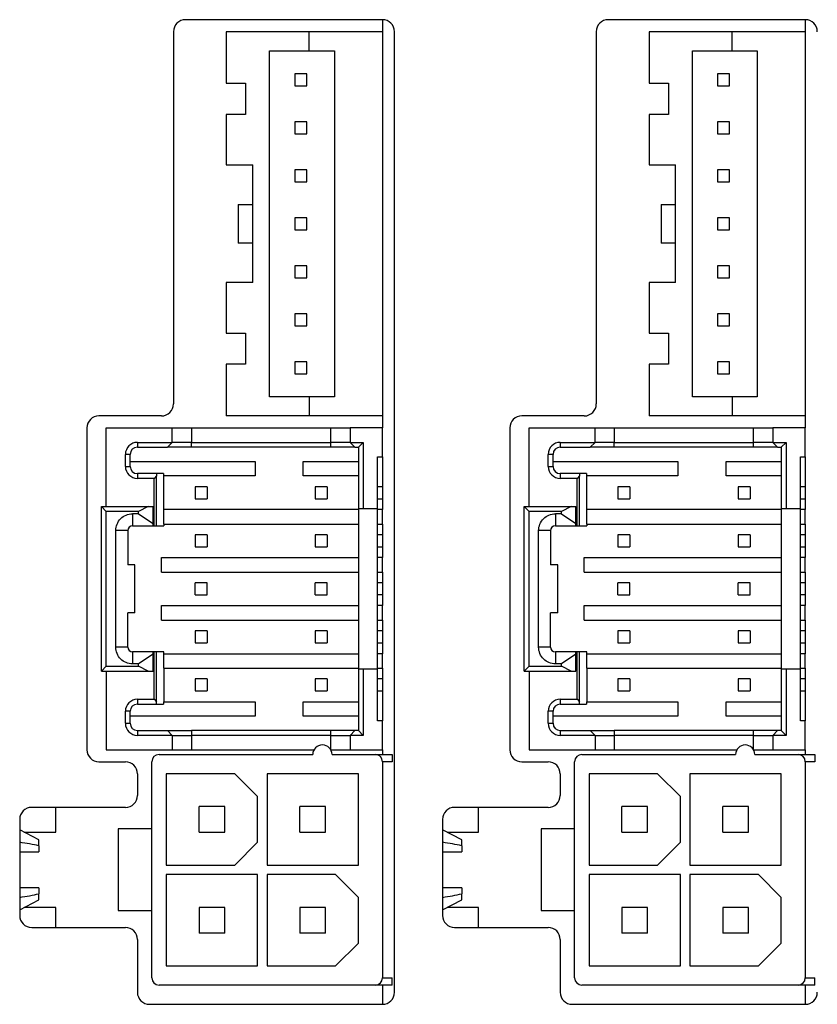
# Model space of a CAD drawing. Header units: millimetres. Extents: x 0 to 594, y 0 to 420.
# Tile 8 of 36: x 206 to 239, y 231 to 272. Entities that reach past the tile are written whole.
import ezdxf

# ---------------------------------------------------------------- set-up
doc = ezdxf.new("R2010")
doc.units = ezdxf.units.MM

msp = doc.modelspace()

# ---------------------------------------------------------------- linework, layer by layer
for p, q in [((220.8656, 271.693), (212.6656, 271.693)), ((220.8656, 271.693), (220.8656, 271.193)), ((238.4656, 271.693), (230.2656, 271.693)), ((238.4656, 271.693), (238.4656, 271.193)), ((212.1656, 271.193), (212.1656, 255.693)), ((214.3656, 271.193), (214.3656, 269.043)), ((217.8156, 271.193), (214.3656, 271.193)), ((217.8156, 270.393), (217.8156, 271.193)), ((220.8656, 271.193), (217.8156, 271.193)), ((220.8656, 271.193), (220.8656, 255.193)), ((221.3656, 231.193), (221.3656, 271.193)), ((229.7656, 271.193), (229.7656, 255.693)), ((231.9656, 271.193), (231.9656, 269.043)), ((235.4156, 271.193), (231.9656, 271.193)), ((235.4156, 270.393), (235.4156, 271.193)), ((238.4656, 271.193), (235.4156, 271.193)), ((238.4656, 271.193), (238.4656, 255.193)), ((216.1656, 255.993), (216.1656, 270.393)), ((216.1656, 270.393), (217.8156, 270.393)), ((217.8156, 270.393), (218.8656, 270.393)), ((218.8656, 270.393), (218.8656, 255.993)), ((233.7656, 255.993), (233.7656, 270.393)), ((233.7656, 270.393), (235.4156, 270.393)), ((235.4156, 270.393), (236.4656, 270.393)), ((236.4656, 270.393), (236.4656, 255.993)), ((217.2156, 269.443), (217.2156, 268.943)), ((217.7156, 269.443), (217.2156, 269.443)), ((217.7156, 268.943), (217.7156, 269.443)), ((234.8156, 269.443), (234.8156, 268.943)), ((235.3156, 269.443), (234.8156, 269.443)), ((235.3156, 268.943), (235.3156, 269.443)), ((214.3656, 269.043), (215.1656, 269.043)), ((215.1656, 269.043), (215.1656, 267.743)), ((231.9656, 269.043), (232.7656, 269.043)), ((232.7656, 269.043), (232.7656, 267.743)), ((217.2156, 268.943), (217.7156, 268.943)), ((234.8156, 268.943), (235.3156, 268.943)), ((214.3656, 267.743), (214.3656, 265.643)), ((215.1656, 267.743), (214.3656, 267.743)), ((231.9656, 267.743), (231.9656, 265.643)), ((232.7656, 267.743), (231.9656, 267.743)), ((217.2156, 267.443), (217.2156, 266.943)), ((217.7156, 267.443), (217.2156, 267.443)), ((217.7156, 266.943), (217.7156, 267.443)), ((235.3156, 267.443), (234.8156, 267.443)), ((234.8156, 267.443), (234.8156, 266.943)), ((235.3156, 266.943), (235.3156, 267.443)), ((217.2156, 266.943), (217.7156, 266.943)), ((234.8156, 266.943), (235.3156, 266.943)), ((214.3656, 265.643), (215.4656, 265.643)), ((215.4656, 260.743), (215.4656, 265.643)), ((217.2156, 265.443), (217.2156, 264.943)), ((217.7156, 265.443), (217.2156, 265.443)), ((217.7156, 264.943), (217.7156, 265.443)), ((231.9656, 265.643), (233.0656, 265.643)), ((233.0656, 260.743), (233.0656, 265.643)), ((234.8156, 265.443), (234.8156, 264.943)), ((235.3156, 265.443), (234.8156, 265.443)), ((235.3156, 264.943), (235.3156, 265.443)), ((217.2156, 264.943), (217.7156, 264.943)), ((234.8156, 264.943), (235.3156, 264.943)), ((214.8656, 263.993), (215.4656, 263.993)), ((214.8656, 263.993), (214.8656, 262.393)), ((232.4656, 263.993), (233.0656, 263.993)), ((232.4656, 263.993), (232.4656, 262.393)), ((217.7156, 263.443), (217.2156, 263.443)), ((217.2156, 263.443), (217.2156, 262.943)), ((217.7156, 262.943), (217.7156, 263.443)), ((235.3156, 263.443), (234.8156, 263.443)), ((234.8156, 263.443), (234.8156, 262.943)), ((235.3156, 262.943), (235.3156, 263.443)), ((217.2156, 262.943), (217.7156, 262.943)), ((234.8156, 262.943), (235.3156, 262.943)), ((215.4656, 262.393), (214.8656, 262.393)), ((233.0656, 262.393), (232.4656, 262.393)), ((217.2156, 261.443), (217.2156, 260.943)), ((217.7156, 261.443), (217.2156, 261.443)), ((217.7156, 260.943), (217.7156, 261.443)), ((234.8156, 261.443), (234.8156, 260.943)), ((235.3156, 261.443), (234.8156, 261.443)), ((235.3156, 260.943), (235.3156, 261.443)), ((217.2156, 260.943), (217.7156, 260.943)), ((234.8156, 260.943), (235.3156, 260.943)), ((214.3656, 260.743), (214.3656, 258.643)), ((215.4656, 260.743), (214.3656, 260.743)), ((231.9656, 260.743), (231.9656, 258.643)), ((233.0656, 260.743), (231.9656, 260.743)), ((217.2156, 259.443), (217.2156, 258.943)), ((217.7156, 259.443), (217.2156, 259.443)), ((217.7156, 258.943), (217.7156, 259.443)), ((234.8156, 259.443), (234.8156, 258.943)), ((235.3156, 259.443), (234.8156, 259.443)), ((235.3156, 258.943), (235.3156, 259.443)), ((217.2156, 258.943), (217.7156, 258.943)), ((234.8156, 258.943), (235.3156, 258.943)), ((214.3656, 258.643), (215.1656, 258.643)), ((215.1656, 258.643), (215.1656, 257.343)), ((231.9656, 258.643), (232.7656, 258.643)), ((232.7656, 258.643), (232.7656, 257.343)), ((214.3656, 257.343), (214.3656, 255.193)), ((215.1656, 257.343), (214.3656, 257.343)), ((217.2156, 257.443), (217.2156, 256.943)), ((217.7156, 257.443), (217.2156, 257.443)), ((217.7156, 256.943), (217.7156, 257.443)), ((231.9656, 257.343), (231.9656, 255.193)), ((232.7656, 257.343), (231.9656, 257.343)), ((234.8156, 257.443), (234.8156, 256.943)), ((235.3156, 257.443), (234.8156, 257.443)), ((235.3156, 256.943), (235.3156, 257.443)), ((217.2156, 256.943), (217.7156, 256.943)), ((234.8156, 256.943), (235.3156, 256.943)), ((217.8156, 255.993), (216.1656, 255.993)), ((217.8156, 255.993), (217.8156, 255.193)), ((218.8656, 255.993), (217.8156, 255.993)), ((235.4156, 255.993), (233.7656, 255.993)), ((235.4156, 255.993), (235.4156, 255.193)), ((236.4656, 255.993), (235.4156, 255.993)), ((211.6656, 255.193), (209.0656, 255.193)), ((217.8156, 255.193), (214.3656, 255.193)), ((220.8656, 255.193), (217.8156, 255.193)), ((220.8656, 255.193), (220.8656, 254.693)), ((229.2656, 255.193), (226.6656, 255.193)), ((235.4156, 255.193), (231.9656, 255.193)), ((238.4656, 255.193), (235.4156, 255.193)), ((238.4656, 255.193), (238.4656, 254.693)), ((208.5656, 254.693), (208.5656, 241.293)), ((209.3656, 251.418), (209.3656, 254.693)), ((209.3656, 254.693), (212.1156, 254.693)), ((212.1156, 254.093), (212.1156, 254.693)), ((212.1156, 254.693), (212.9156, 254.693)), ((212.9156, 254.693), (212.9156, 254.093)), ((212.9156, 254.693), (218.7156, 254.693)), ((218.7156, 254.093), (218.7156, 254.693)), ((218.7156, 254.693), (219.5156, 254.693)), ((219.5156, 254.693), (219.5156, 254.093)), ((220.8656, 254.693), (219.5156, 254.693)), ((220.8656, 253.493), (220.8656, 254.693)), ((226.1656, 254.693), (226.1656, 241.293)), ((226.9656, 251.418), (226.9656, 254.693)), ((226.9656, 254.693), (229.7156, 254.693)), ((229.7156, 254.093), (229.7156, 254.693)), ((229.7156, 254.693), (230.5156, 254.693)), ((230.5156, 254.693), (230.5156, 254.093)), ((230.5156, 254.693), (236.3156, 254.693)), ((236.3156, 254.093), (236.3156, 254.693)), ((236.3156, 254.693), (237.1156, 254.693)), ((237.1156, 254.693), (237.1156, 254.093)), ((238.4656, 254.693), (237.1156, 254.693)), ((238.4656, 253.493), (238.4656, 254.693)), ((210.6656, 254.093), (212.1156, 254.093)), ((210.6656, 254.093), (210.6656, 253.893)), ((210.6656, 253.893), (211.9156, 253.893)), ((211.9156, 253.893), (212.1156, 254.093)), ((212.9156, 254.093), (212.1156, 254.093)), ((212.9156, 253.893), (212.9156, 254.093)), ((212.9156, 254.093), (218.7156, 254.093)), ((218.7156, 253.893), (212.9156, 253.893)), ((218.7156, 253.893), (218.7156, 254.093)), ((219.5156, 254.093), (218.7156, 254.093)), ((219.5156, 254.093), (220.0656, 254.093)), ((219.5156, 254.093), (219.7156, 253.893)), ((219.7156, 253.893), (219.8656, 253.893)), ((220.0656, 254.093), (219.8656, 253.893)), ((219.8656, 253.893), (219.8656, 251.343)), ((220.0656, 254.093), (220.0656, 251.343)), ((228.2656, 254.093), (229.7156, 254.093)), ((228.2656, 254.093), (228.2656, 253.893)), ((228.2656, 253.893), (229.5156, 253.893)), ((229.5156, 253.893), (229.7156, 254.093)), ((230.5156, 254.093), (229.7156, 254.093)), ((230.5156, 253.893), (230.5156, 254.093)), ((230.5156, 254.093), (236.3156, 254.093)), ((236.3156, 253.893), (230.5156, 253.893)), ((236.3156, 253.893), (236.3156, 254.093)), ((237.1156, 254.093), (236.3156, 254.093)), ((237.1156, 254.093), (237.6656, 254.093)), ((237.1156, 254.093), (237.3156, 253.893)), ((237.3156, 253.893), (237.4656, 253.893)), ((237.6656, 254.093), (237.4656, 253.893)), ((237.4656, 253.893), (237.4656, 251.343)), ((237.6656, 254.093), (237.6656, 251.343)), ((210.1656, 253.093), (210.1656, 253.593)), ((210.3656, 253.593), (210.1656, 253.593)), ((210.3656, 253.093), (210.3656, 253.593)), ((220.6656, 253.493), (220.8656, 253.493)), ((220.6656, 251.343), (220.6656, 253.493)), ((220.8656, 253.493), (220.8656, 251.293)), ((227.7656, 253.093), (227.7656, 253.593)), ((227.9656, 253.593), (227.7656, 253.593)), ((227.9656, 253.093), (227.9656, 253.593)), ((238.2656, 253.493), (238.4656, 253.493)), ((238.2656, 251.343), (238.2656, 253.493)), ((238.4656, 253.493), (238.4656, 251.293)), ((210.1656, 253.093), (210.3656, 253.093)), ((210.3656, 253.293), (215.5656, 253.293)), ((215.5656, 253.293), (215.5656, 252.693)), ((217.5656, 252.693), (217.5656, 253.293)), ((217.5656, 253.293), (219.8656, 253.293)), ((227.7656, 253.093), (227.9656, 253.093)), ((227.9656, 253.293), (233.1656, 253.293)), ((233.1656, 253.293), (233.1656, 252.693)), ((235.1656, 253.293), (237.4656, 253.293)), ((235.1656, 252.693), (235.1656, 253.293)), ((210.6656, 252.793), (210.6656, 252.593)), ((211.4656, 252.793), (210.6656, 252.793)), ((211.3656, 252.593), (210.6656, 252.593)), ((211.4656, 252.693), (211.3656, 252.593)), ((211.3656, 250.618), (211.3656, 252.593)), ((211.4656, 252.793), (211.4656, 252.693)), ((211.7576, 252.793), (211.4656, 252.793)), ((211.4656, 250.618), (211.4656, 252.693)), ((211.7576, 252.793), (211.7576, 252.693)), ((215.5656, 252.693), (211.7576, 252.693)), ((211.7656, 251.293), (211.7656, 252.693)), ((219.8656, 252.693), (217.5656, 252.693)), ((228.2656, 252.793), (228.2656, 252.593)), ((229.0656, 252.793), (228.2656, 252.793)), ((228.9656, 252.593), (228.2656, 252.593)), ((229.0656, 252.693), (228.9656, 252.593)), ((228.9656, 250.618), (228.9656, 252.593)), ((229.0656, 252.793), (229.0656, 252.693)), ((229.3576, 252.793), (229.0656, 252.793)), ((229.0656, 250.618), (229.0656, 252.693)), ((229.3576, 252.793), (229.3576, 252.693)), ((233.1656, 252.693), (229.3576, 252.693)), ((229.3656, 251.293), (229.3656, 252.693)), ((237.4656, 252.693), (235.1656, 252.693)), ((213.0656, 252.243), (213.0656, 251.743)), ((213.5656, 252.243), (213.0656, 252.243)), ((213.5656, 252.243), (213.5656, 251.743)), ((218.5656, 252.243), (218.0656, 252.243)), ((218.0656, 252.243), (218.0656, 251.743)), ((218.5656, 252.243), (218.5656, 251.743)), ((220.8656, 252.243), (220.6656, 252.243)), ((231.1656, 252.243), (230.6656, 252.243)), ((230.6656, 252.243), (230.6656, 251.743)), ((231.1656, 252.243), (231.1656, 251.743)), ((236.1656, 252.243), (235.6656, 252.243)), ((235.6656, 252.243), (235.6656, 251.743)), ((236.1656, 252.243), (236.1656, 251.743)), ((238.4656, 252.243), (238.2656, 252.243)), ((213.0656, 251.743), (213.5656, 251.743)), ((218.0656, 251.743), (218.5656, 251.743)), ((220.6656, 251.743), (220.8656, 251.743)), ((230.6656, 251.743), (231.1656, 251.743)), ((235.6656, 251.743), (236.1656, 251.743)), ((238.2656, 251.743), (238.4656, 251.743)), ((209.1656, 251.418), (211.1156, 251.418)), ((209.3656, 251.218), (209.1656, 251.418)), ((209.1656, 244.568), (209.1656, 251.418)), ((211.1156, 251.418), (210.7156, 251.218)), ((211.1156, 251.418), (211.3156, 251.418)), ((211.3156, 250.718), (211.3156, 251.418)), ((219.8656, 251.343), (220.0656, 251.343)), ((219.8656, 251.343), (219.8656, 244.643)), ((220.0656, 251.343), (220.6656, 251.343)), ((220.6656, 244.643), (220.6656, 251.343)), ((226.7656, 251.418), (228.7156, 251.418)), ((226.9656, 251.218), (226.7656, 251.418)), ((226.7656, 244.568), (226.7656, 251.418)), ((228.7156, 251.418), (228.3156, 251.218)), ((228.7156, 251.418), (228.9156, 251.418)), ((228.9156, 250.718), (228.9156, 251.418)), ((237.4656, 251.343), (237.6656, 251.343)), ((237.4656, 251.343), (237.4656, 244.643)), ((237.6656, 251.343), (238.2656, 251.343)), ((238.2656, 244.643), (238.2656, 251.343)), ((209.3656, 244.768), (209.3656, 251.218)), ((210.7156, 251.218), (209.3656, 251.218)), ((210.4626, 251.118), (210.4626, 250.618)), ((210.7156, 251.118), (210.4626, 251.118)), ((210.7156, 251.118), (210.7156, 251.218)), ((210.7156, 251.118), (211.3156, 250.718)), ((211.7576, 251.293), (211.7576, 250.693)), ((219.8656, 251.293), (211.7576, 251.293)), ((220.8656, 251.293), (220.6656, 251.293)), ((220.8656, 250.693), (220.8656, 251.293)), ((226.9656, 244.768), (226.9656, 251.218)), ((228.3156, 251.218), (226.9656, 251.218)), ((228.0626, 251.118), (228.0626, 250.618)), ((228.3156, 251.118), (228.0626, 251.118)), ((228.3156, 251.118), (228.3156, 251.218)), ((228.3156, 251.118), (228.9156, 250.718)), ((229.3576, 251.293), (229.3576, 250.693)), ((237.4656, 251.293), (229.3576, 251.293)), ((238.4656, 251.293), (238.2656, 251.293)), ((238.4656, 250.693), (238.4656, 251.293)), ((210.4626, 250.618), (211.3156, 250.618)), ((211.3156, 250.618), (211.3156, 250.718)), ((211.3156, 250.618), (211.3656, 250.618)), ((211.3656, 250.618), (211.4656, 250.618)), ((211.4656, 250.618), (211.7656, 250.618)), ((211.7576, 250.693), (219.8656, 250.693)), ((211.7656, 250.693), (211.7656, 250.618)), ((220.6656, 250.693), (220.8656, 250.693)), ((220.8656, 250.693), (220.8656, 249.293)), ((228.0626, 250.618), (228.9156, 250.618)), ((228.9156, 250.618), (228.9156, 250.718)), ((228.9156, 250.618), (228.9656, 250.618)), ((228.9656, 250.618), (229.0656, 250.618)), ((229.0656, 250.618), (229.3656, 250.618)), ((229.3576, 250.693), (237.4656, 250.693)), ((229.3656, 250.693), (229.3656, 250.618)), ((238.2656, 250.693), (238.4656, 250.693)), ((238.4656, 250.693), (238.4656, 249.293)), ((209.7626, 245.568), (209.7626, 250.418)), ((210.2626, 250.418), (209.7626, 250.418)), ((210.2626, 250.418), (210.2626, 248.993)), ((213.0656, 250.243), (213.0656, 249.743)), ((213.5656, 250.243), (213.0656, 250.243)), ((213.5656, 250.243), (213.5656, 249.743)), ((218.0656, 250.243), (218.0656, 249.743)), ((218.5656, 250.243), (218.0656, 250.243)), ((218.5656, 250.243), (218.5656, 249.743)), ((220.8656, 250.243), (220.6656, 250.243)), ((227.3626, 245.568), (227.3626, 250.418)), ((227.8626, 250.418), (227.3626, 250.418)), ((227.8626, 250.418), (227.8626, 248.993)), ((230.6656, 250.243), (230.6656, 249.743)), ((231.1656, 250.243), (230.6656, 250.243)), ((231.1656, 250.243), (231.1656, 249.743)), ((235.6656, 250.243), (235.6656, 249.743)), ((236.1656, 250.243), (235.6656, 250.243)), ((236.1656, 250.243), (236.1656, 249.743)), ((238.4656, 250.243), (238.2656, 250.243)), ((213.0656, 249.743), (213.5656, 249.743)), ((218.0656, 249.743), (218.5656, 249.743)), ((220.6656, 249.743), (220.8656, 249.743)), ((230.6656, 249.743), (231.1656, 249.743)), ((235.6656, 249.743), (236.1656, 249.743)), ((238.2656, 249.743), (238.4656, 249.743)), ((211.6656, 248.693), (211.6656, 249.293)), ((211.6656, 249.293), (219.8656, 249.293)), ((220.8656, 249.293), (220.6656, 249.293)), ((220.8656, 248.693), (220.8656, 249.293)), ((229.2656, 248.693), (229.2656, 249.293)), ((229.2656, 249.293), (237.4656, 249.293)), ((238.4656, 249.293), (238.2656, 249.293)), ((238.4656, 248.693), (238.4656, 249.293)), ((210.5626, 248.993), (210.2626, 248.993)), ((210.5626, 246.993), (210.5626, 248.993)), ((228.1626, 248.993), (227.8626, 248.993)), ((228.1626, 246.993), (228.1626, 248.993)), ((211.6656, 248.693), (219.8656, 248.693)), ((220.6656, 248.693), (220.8656, 248.693)), ((220.8656, 248.693), (220.8656, 247.293)), ((229.2656, 248.693), (237.4656, 248.693)), ((238.2656, 248.693), (238.4656, 248.693)), ((238.4656, 248.693), (238.4656, 247.293)), ((213.0656, 247.743), (213.0656, 248.243)), ((213.5656, 248.243), (213.0656, 248.243)), ((213.5656, 247.743), (213.5656, 248.243)), ((218.0656, 247.743), (218.0656, 248.243)), ((218.5656, 248.243), (218.0656, 248.243)), ((218.5656, 247.743), (218.5656, 248.243)), ((220.8656, 248.243), (220.6656, 248.243)), ((230.6656, 247.743), (230.6656, 248.243)), ((231.1656, 248.243), (230.6656, 248.243)), ((231.1656, 247.743), (231.1656, 248.243)), ((236.1656, 248.243), (235.6656, 248.243)), ((235.6656, 247.743), (235.6656, 248.243)), ((236.1656, 247.743), (236.1656, 248.243)), ((238.4656, 248.243), (238.2656, 248.243)), ((213.0656, 247.743), (213.5656, 247.743)), ((218.0656, 247.743), (218.5656, 247.743)), ((220.8656, 247.743), (220.6656, 247.743)), ((230.6656, 247.743), (231.1656, 247.743)), ((235.6656, 247.743), (236.1656, 247.743)), ((238.4656, 247.743), (238.2656, 247.743)), ((211.6656, 246.693), (211.6656, 247.293)), ((211.6656, 247.293), (219.8656, 247.293)), ((220.8656, 247.293), (220.6656, 247.293)), ((220.8656, 246.693), (220.8656, 247.293)), ((229.2656, 247.293), (237.4656, 247.293)), ((229.2656, 246.693), (229.2656, 247.293)), ((238.4656, 247.293), (238.2656, 247.293)), ((238.4656, 246.693), (238.4656, 247.293)), ((210.5626, 246.993), (210.2626, 246.993)), ((210.2626, 245.568), (210.2626, 246.993)), ((228.1626, 246.993), (227.8626, 246.993)), ((227.8626, 245.568), (227.8626, 246.993)), ((211.6656, 246.693), (219.8656, 246.693)), ((220.6656, 246.693), (220.8656, 246.693)), ((220.8656, 246.693), (220.8656, 245.293)), ((229.2656, 246.693), (237.4656, 246.693)), ((238.2656, 246.693), (238.4656, 246.693)), ((238.4656, 246.693), (238.4656, 245.293)), ((213.5656, 246.243), (213.0656, 246.243)), ((213.0656, 246.243), (213.0656, 245.743)), ((213.5656, 246.243), (213.5656, 245.743)), ((218.0656, 246.243), (218.0656, 245.743)), ((218.5656, 246.243), (218.0656, 246.243)), ((218.5656, 246.243), (218.5656, 245.743)), ((220.8656, 246.243), (220.6656, 246.243)), ((231.1656, 246.243), (230.6656, 246.243)), ((230.6656, 246.243), (230.6656, 245.743)), ((231.1656, 246.243), (231.1656, 245.743)), ((235.6656, 246.243), (235.6656, 245.743)), ((236.1656, 246.243), (235.6656, 246.243)), ((236.1656, 246.243), (236.1656, 245.743)), ((238.4656, 246.243), (238.2656, 246.243)), ((213.0656, 245.743), (213.5656, 245.743)), ((218.0656, 245.743), (218.5656, 245.743)), ((220.6656, 245.743), (220.8656, 245.743)), ((230.6656, 245.743), (231.1656, 245.743)), ((235.6656, 245.743), (236.1656, 245.743)), ((238.2656, 245.743), (238.4656, 245.743)), ((210.2626, 245.568), (209.7626, 245.568)), ((210.4626, 245.368), (210.4626, 244.868)), ((211.3156, 245.368), (210.4626, 245.368)), ((211.3156, 245.268), (210.7156, 244.868)), ((211.3156, 245.268), (211.3156, 245.368)), ((211.3656, 245.368), (211.3156, 245.368)), ((211.3156, 244.568), (211.3156, 245.268)), ((211.3656, 243.393), (211.3656, 245.368)), ((211.4656, 245.368), (211.3656, 245.368)), ((211.4656, 243.293), (211.4656, 245.368)), ((211.7656, 245.368), (211.4656, 245.368)), ((211.7576, 245.293), (211.7576, 244.693)), ((211.7576, 245.293), (219.8656, 245.293)), ((211.7656, 245.293), (211.7656, 245.368)), ((220.8656, 245.293), (220.6656, 245.293)), ((220.8656, 244.693), (220.8656, 245.293)), ((227.8626, 245.568), (227.3626, 245.568)), ((228.0626, 245.368), (228.0626, 244.868)), ((228.9156, 245.368), (228.0626, 245.368)), ((228.9156, 245.268), (228.3156, 244.868)), ((228.9156, 245.268), (228.9156, 245.368)), ((228.9656, 245.368), (228.9156, 245.368)), ((228.9156, 244.568), (228.9156, 245.268)), ((228.9656, 243.393), (228.9656, 245.368)), ((229.0656, 245.368), (228.9656, 245.368)), ((229.0656, 243.293), (229.0656, 245.368)), ((229.3656, 245.368), (229.0656, 245.368)), ((229.3576, 245.293), (229.3576, 244.693)), ((229.3576, 245.293), (237.4656, 245.293)), ((229.3656, 245.293), (229.3656, 245.368)), ((238.4656, 245.293), (238.2656, 245.293)), ((238.4656, 244.693), (238.4656, 245.293)), ((210.7156, 244.868), (210.4626, 244.868)), ((210.7156, 244.768), (210.7156, 244.868)), ((228.3156, 244.868), (228.0626, 244.868)), ((228.3156, 244.768), (228.3156, 244.868)), ((209.1656, 244.568), (209.3656, 244.768)), ((209.1656, 244.568), (211.1156, 244.568)), ((209.3656, 244.768), (210.7156, 244.768)), ((209.3656, 244.568), (209.3656, 241.293)), ((211.1156, 244.568), (210.7156, 244.768)), ((211.1156, 244.568), (211.3156, 244.568)), ((211.7576, 244.693), (219.8656, 244.693)), ((211.7656, 244.693), (211.7656, 243.293)), ((219.8656, 244.643), (219.8656, 242.093)), ((220.0656, 244.643), (219.8656, 244.643)), ((220.0656, 244.643), (220.0656, 241.893)), ((220.6656, 244.643), (220.0656, 244.643)), ((220.6656, 244.693), (220.8656, 244.693)), ((220.6656, 242.493), (220.6656, 244.643)), ((220.8656, 244.693), (220.8656, 242.493)), ((226.7656, 244.568), (226.9656, 244.768)), ((226.7656, 244.568), (228.7156, 244.568)), ((226.9656, 244.768), (228.3156, 244.768)), ((226.9656, 244.568), (226.9656, 241.293)), ((228.7156, 244.568), (228.3156, 244.768)), ((228.7156, 244.568), (228.9156, 244.568)), ((229.3576, 244.693), (237.4656, 244.693)), ((229.3656, 244.693), (229.3656, 243.293)), ((237.4656, 244.643), (237.4656, 242.093)), ((237.6656, 244.643), (237.4656, 244.643)), ((237.6656, 244.643), (237.6656, 241.893)), ((238.2656, 244.643), (237.6656, 244.643)), ((238.2656, 244.693), (238.4656, 244.693)), ((238.2656, 242.493), (238.2656, 244.643)), ((238.4656, 244.693), (238.4656, 242.493)), ((213.5656, 244.243), (213.0656, 244.243)), ((213.0656, 244.243), (213.0656, 243.743)), ((213.5656, 244.243), (213.5656, 243.743)), ((218.5656, 244.243), (218.0656, 244.243)), ((218.0656, 244.243), (218.0656, 243.743)), ((218.5656, 244.243), (218.5656, 243.743)), ((220.8656, 244.243), (220.6656, 244.243)), ((230.6656, 244.243), (230.6656, 243.743)), ((231.1656, 244.243), (230.6656, 244.243)), ((231.1656, 244.243), (231.1656, 243.743)), ((236.1656, 244.243), (235.6656, 244.243)), ((235.6656, 244.243), (235.6656, 243.743)), ((236.1656, 244.243), (236.1656, 243.743)), ((238.4656, 244.243), (238.2656, 244.243)), ((213.0656, 243.743), (213.5656, 243.743)), ((218.0656, 243.743), (218.5656, 243.743)), ((220.6656, 243.743), (220.8656, 243.743)), ((230.6656, 243.743), (231.1656, 243.743)), ((235.6656, 243.743), (236.1656, 243.743)), ((238.2656, 243.743), (238.4656, 243.743)), ((210.6656, 243.393), (210.6656, 243.193)), ((210.6656, 243.393), (211.3656, 243.393)), ((210.6656, 243.193), (211.4656, 243.193)), ((211.3656, 243.393), (211.4656, 243.293)), ((211.4656, 243.193), (211.4656, 243.293)), ((211.4656, 243.193), (211.7576, 243.193)), ((211.7576, 243.293), (211.7576, 243.193)), ((211.7576, 243.293), (215.5656, 243.293)), ((215.5656, 243.293), (215.5656, 242.693)), ((217.5656, 242.693), (217.5656, 243.293)), ((217.5656, 243.293), (219.8656, 243.293)), ((228.2656, 243.393), (228.2656, 243.193)), ((228.2656, 243.393), (228.9656, 243.393)), ((228.2656, 243.193), (229.0656, 243.193)), ((228.9656, 243.393), (229.0656, 243.293)), ((229.0656, 243.193), (229.0656, 243.293)), ((229.0656, 243.193), (229.3576, 243.193)), ((229.3576, 243.293), (229.3576, 243.193)), ((229.3576, 243.293), (233.1656, 243.293)), ((233.1656, 243.293), (233.1656, 242.693)), ((235.1656, 243.293), (237.4656, 243.293)), ((235.1656, 242.693), (235.1656, 243.293)), ((210.1656, 242.393), (210.1656, 242.893)), ((210.3656, 242.893), (210.1656, 242.893)), ((210.3656, 242.393), (210.3656, 242.893)), ((227.7656, 242.393), (227.7656, 242.893)), ((227.9656, 242.893), (227.7656, 242.893)), ((227.9656, 242.393), (227.9656, 242.893)), ((210.1656, 242.393), (210.3656, 242.393)), ((215.5656, 242.693), (210.3656, 242.693)), ((219.8656, 242.693), (217.5656, 242.693)), ((220.8656, 242.493), (220.6656, 242.493)), ((220.8656, 241.293), (220.8656, 242.493)), ((227.7656, 242.393), (227.9656, 242.393)), ((233.1656, 242.693), (227.9656, 242.693)), ((237.4656, 242.693), (235.1656, 242.693)), ((238.4656, 242.493), (238.2656, 242.493)), ((238.4656, 241.293), (238.4656, 242.493)), ((210.6656, 242.093), (210.6656, 241.893)), ((210.6656, 242.093), (211.9156, 242.093)), ((211.9156, 242.093), (212.1156, 241.893)), ((211.9156, 242.093), (212.9156, 242.093)), ((212.9156, 242.093), (212.9156, 241.893)), ((218.7156, 242.093), (212.9156, 242.093)), ((218.7156, 241.893), (218.7156, 242.093)), ((219.7156, 242.093), (218.7156, 242.093)), ((219.5156, 241.893), (219.7156, 242.093)), ((219.8656, 242.093), (219.7156, 242.093)), ((219.8656, 242.093), (220.0656, 241.893)), ((228.2656, 242.093), (228.2656, 241.893)), ((228.2656, 242.093), (229.5156, 242.093)), ((229.5156, 242.093), (229.7156, 241.893)), ((229.5156, 242.093), (230.5156, 242.093)), ((230.5156, 242.093), (230.5156, 241.893)), ((236.3156, 242.093), (230.5156, 242.093)), ((236.3156, 241.893), (236.3156, 242.093)), ((237.3156, 242.093), (236.3156, 242.093)), ((237.1156, 241.893), (237.3156, 242.093)), ((237.4656, 242.093), (237.3156, 242.093)), ((237.4656, 242.093), (237.6656, 241.893)), ((212.1156, 241.893), (210.6656, 241.893)), ((212.1156, 241.893), (212.1156, 241.293)), ((212.1156, 241.893), (212.9156, 241.893)), ((212.9156, 241.893), (212.9156, 241.293)), ((218.7156, 241.893), (212.9156, 241.893)), ((218.7156, 241.293), (218.7156, 241.893)), ((218.7156, 241.893), (219.5156, 241.893)), ((219.5156, 241.893), (219.5156, 241.293)), ((220.0656, 241.893), (219.5156, 241.893)), ((229.7156, 241.893), (228.2656, 241.893)), ((229.7156, 241.893), (229.7156, 241.293)), ((229.7156, 241.893), (230.5156, 241.893)), ((230.5156, 241.893), (230.5156, 241.293)), ((236.3156, 241.893), (230.5156, 241.893)), ((236.3156, 241.893), (237.1156, 241.893)), ((236.3156, 241.293), (236.3156, 241.893)), ((237.6656, 241.893), (237.1156, 241.893)), ((237.1156, 241.893), (237.1156, 241.293)), ((209.3656, 241.293), (212.1156, 241.293)), ((211.5656, 241.093), (217.9656, 241.093)), ((212.1156, 241.293), (212.9156, 241.293)), ((212.9156, 241.293), (218.0192, 241.293)), ((218.7121, 241.293), (218.7156, 241.293)), ((218.7156, 241.293), (219.5156, 241.293)), ((218.7656, 241.093), (220.5656, 241.093)), ((219.5156, 241.293), (220.8656, 241.293)), ((220.5656, 241.093), (221.2656, 241.093)), ((220.8656, 241.293), (220.8656, 241.093)), ((221.2656, 241.093), (221.2656, 240.793)), ((226.9656, 241.293), (229.7156, 241.293)), ((229.1656, 241.093), (235.5656, 241.093)), ((229.7156, 241.293), (230.5156, 241.293)), ((230.5156, 241.293), (235.6192, 241.293)), ((236.3121, 241.293), (236.3156, 241.293)), ((236.3156, 241.293), (237.1156, 241.293)), ((236.3656, 241.093), (238.1656, 241.093)), ((237.1156, 241.293), (238.4656, 241.293)), ((238.1656, 241.093), (238.8656, 241.093)), ((238.4656, 241.293), (238.4656, 241.093)), ((238.8656, 241.093), (238.8656, 240.793)), ((209.0656, 240.793), (210.1656, 240.793)), ((211.2656, 237.993), (211.2656, 240.793)), ((220.8656, 240.793), (220.8656, 231.793)), ((221.2656, 240.793), (220.8656, 240.793)), ((226.6656, 240.793), (227.7656, 240.793)), ((228.8656, 237.993), (228.8656, 240.793)), ((238.4656, 240.793), (238.4656, 231.793)), ((238.8656, 240.793), (238.4656, 240.793)), ((210.6656, 240.293), (210.6656, 239.393)), ((211.8656, 240.293), (211.8656, 236.493)), ((214.7156, 240.293), (211.8656, 240.293)), ((214.7156, 240.293), (215.6656, 239.343)), ((216.0656, 240.293), (216.0656, 236.493)), ((219.8656, 240.293), (216.0656, 240.293)), ((219.8656, 236.493), (219.8656, 240.293)), ((228.2656, 240.293), (228.2656, 239.393)), ((229.4656, 240.293), (229.4656, 236.493)), ((232.3156, 240.293), (229.4656, 240.293)), ((232.3156, 240.293), (233.2656, 239.343)), ((233.6656, 240.293), (233.6656, 236.493)), ((237.4656, 240.293), (233.6656, 240.293)), ((237.4656, 236.493), (237.4656, 240.293)), ((215.6656, 237.443), (215.6656, 239.343)), ((233.2656, 237.443), (233.2656, 239.343)), ((210.1656, 238.893), (206.2656, 238.893)), ((207.2656, 237.858), (207.2656, 238.893)), ((213.2306, 237.858), (213.2306, 238.928)), ((214.3006, 238.928), (213.2306, 238.928)), ((214.3006, 237.858), (214.3006, 238.928)), ((217.4306, 237.858), (217.4306, 238.928)), ((218.5006, 238.928), (217.4306, 238.928)), ((218.5006, 237.858), (218.5006, 238.928)), ((227.7656, 238.893), (223.8656, 238.893)), ((224.8656, 237.858), (224.8656, 238.893)), ((231.9006, 238.928), (230.8306, 238.928)), ((230.8306, 237.858), (230.8306, 238.928)), ((231.9006, 237.858), (231.9006, 238.928)), ((235.0306, 237.858), (235.0306, 238.928)), ((236.1006, 238.928), (235.0306, 238.928)), ((236.1006, 237.858), (236.1006, 238.928)), ((205.7656, 238.393), (205.7656, 234.393)), ((223.3656, 238.393), (223.3656, 234.393)), ((206.5656, 237.543), (205.7656, 237.9554)), ((205.9545, 237.858), (207.2656, 237.858)), ((209.8656, 237.993), (209.8656, 234.593)), ((211.2656, 237.993), (209.8656, 237.993)), ((211.2656, 234.593), (211.2656, 237.993)), ((213.2306, 237.858), (214.3006, 237.858)), ((217.4306, 237.858), (218.5006, 237.858)), ((224.1656, 237.543), (223.3656, 237.9554)), ((223.5545, 237.858), (224.8656, 237.858)), ((227.4656, 237.993), (227.4656, 234.593)), ((228.8656, 237.993), (227.4656, 237.993)), ((228.8656, 234.593), (228.8656, 237.993)), ((230.8306, 237.858), (231.9006, 237.858)), ((235.0306, 237.858), (236.1006, 237.858)), ((206.5656, 237.293), (206.5656, 237.543)), ((215.6656, 237.443), (214.7156, 236.493)), ((224.1656, 237.293), (224.1656, 237.543)), ((233.2656, 237.443), (232.3156, 236.493)), ((205.7656, 237.043), (206.5656, 237.043)), ((206.5656, 237.293), (206.5656, 237.043)), ((223.3656, 237.043), (224.1656, 237.043)), ((224.1656, 237.293), (224.1656, 237.043)), ((211.8656, 236.493), (214.7156, 236.493)), ((216.0656, 236.493), (219.8656, 236.493)), ((229.4656, 236.493), (232.3156, 236.493)), ((233.6656, 236.493), (237.4656, 236.493)), ((211.8656, 236.093), (211.8656, 232.293)), ((215.6656, 236.093), (211.8656, 236.093)), ((215.6656, 232.293), (215.6656, 236.093)), ((216.0656, 236.093), (216.0656, 232.293)), ((218.9156, 236.093), (216.0656, 236.093)), ((218.9156, 236.093), (219.8656, 235.143)), ((229.4656, 236.093), (229.4656, 232.293)), ((233.2656, 236.093), (229.4656, 236.093)), ((233.2656, 232.293), (233.2656, 236.093)), ((233.6656, 236.093), (233.6656, 232.293)), ((236.5156, 236.093), (233.6656, 236.093)), ((236.5156, 236.093), (237.4656, 235.143)), ((206.5656, 235.543), (205.7656, 235.543)), ((206.5656, 235.543), (206.5656, 235.293)), ((224.1656, 235.543), (223.3656, 235.543)), ((224.1656, 235.543), (224.1656, 235.293)), ((205.7656, 234.6307), (206.5656, 235.043)), ((206.5656, 235.043), (206.5656, 235.293)), ((219.8656, 233.243), (219.8656, 235.143)), ((223.3656, 234.6307), (224.1656, 235.043)), ((224.1656, 235.043), (224.1656, 235.293)), ((237.4656, 233.243), (237.4656, 235.143)), ((207.2656, 234.728), (205.9545, 234.728)), ((207.2656, 233.893), (207.2656, 234.728)), ((209.8656, 234.593), (211.2656, 234.593)), ((211.2656, 231.793), (211.2656, 234.593)), ((213.2306, 234.728), (213.2306, 233.658)), ((214.3006, 234.728), (213.2306, 234.728)), ((214.3006, 233.658), (214.3006, 234.728)), ((217.4306, 234.728), (217.4306, 233.658)), ((218.5006, 234.728), (217.4306, 234.728)), ((218.5006, 233.658), (218.5006, 234.728)), ((224.8656, 234.728), (223.5545, 234.728)), ((224.8656, 233.893), (224.8656, 234.728)), ((227.4656, 234.593), (228.8656, 234.593)), ((228.8656, 231.793), (228.8656, 234.593)), ((231.9006, 234.728), (230.8306, 234.728)), ((230.8306, 234.728), (230.8306, 233.658)), ((231.9006, 233.658), (231.9006, 234.728)), ((236.1006, 234.728), (235.0306, 234.728)), ((235.0306, 234.728), (235.0306, 233.658)), ((236.1006, 233.658), (236.1006, 234.728)), ((206.2656, 233.893), (210.1656, 233.893)), ((223.8656, 233.893), (227.7656, 233.893)), ((210.6656, 233.393), (210.6656, 231.193)), ((214.3006, 233.658), (213.2306, 233.658)), ((218.5006, 233.658), (217.4306, 233.658)), ((228.2656, 233.393), (228.2656, 231.193)), ((231.9006, 233.658), (230.8306, 233.658)), ((236.1006, 233.658), (235.0306, 233.658)), ((219.8656, 233.243), (218.9156, 232.293)), ((237.4656, 233.243), (236.5156, 232.293)), ((211.8656, 232.293), (215.6656, 232.293)), ((216.0656, 232.293), (218.9156, 232.293)), ((229.4656, 232.293), (233.2656, 232.293)), ((233.6656, 232.293), (236.5156, 232.293)), ((220.8656, 231.793), (221.2656, 231.793)), ((221.2656, 231.493), (221.2656, 231.793)), ((238.4656, 231.793), (238.8656, 231.793)), ((238.8656, 231.493), (238.8656, 231.793)), ((220.5656, 231.493), (211.5656, 231.493)), ((221.2656, 231.493), (220.5656, 231.493)), ((220.8656, 231.493), (220.8656, 230.693)), ((238.1656, 231.493), (229.1656, 231.493)), ((238.8656, 231.493), (238.1656, 231.493)), ((238.4656, 231.493), (238.4656, 230.693)), ((211.1656, 230.693), (220.8656, 230.693)), ((228.7656, 230.693), (238.4656, 230.693))]:
    msp.add_line(p, q)
for centre, radius, start, end in [((212.6656, 271.193), 0.5, 90, 180), ((220.8656, 271.193), 0.5, 0, 90), ((230.2656, 271.193), 0.5, 90, 180), ((238.4656, 271.193), 0.5, 0, 90), ((211.6656, 255.693), 0.5, 270, 0), ((229.2656, 255.693), 0.5, 270, 0), ((209.0656, 254.693), 0.5, 90, 180), ((226.6656, 254.693), 0.5, 90, 180), ((210.6656, 253.593), 0.5, 90, 180), ((210.6656, 253.593), 0.3, 90, 180), ((228.2656, 253.593), 0.5, 90, 180), ((228.2656, 253.593), 0.3, 90, 180), ((210.6656, 253.093), 0.5, 180, 270), ((210.6656, 253.093), 0.3, 180, 270), ((228.2656, 253.093), 0.5, 180, 270), ((228.2656, 253.093), 0.3, 180, 270), ((210.4626, 250.418), 0.2, 90, 180), ((228.0626, 250.418), 0.2, 90, 180), ((210.4626, 245.568), 0.2, 180, 270), ((228.0626, 245.568), 0.2, 180, 270), ((210.6656, 242.893), 0.5, 90, 180), ((210.6656, 242.893), 0.3, 90, 180), ((228.2656, 242.893), 0.5, 90, 180), ((228.2656, 242.893), 0.3, 90, 180), ((210.6656, 242.393), 0.5, 180, 270), ((210.6656, 242.393), 0.3, 180, 270), ((228.2656, 242.393), 0.5, 180, 270), ((228.2656, 242.393), 0.3, 180, 270), ((218.3656, 241.093), 0.4, 0, 180), ((235.9656, 241.093), 0.4, 0, 180), ((209.0656, 241.293), 0.5, 180, 270), ((211.5656, 240.793), 0.3, 90, 180), ((220.5656, 240.793), 0.3, 0, 90), ((226.6656, 241.293), 0.5, 180, 270), ((229.1656, 240.793), 0.3, 90, 180), ((238.1656, 240.793), 0.3, 0, 90), ((210.1656, 240.293), 0.5, 0, 90), ((227.7656, 240.293), 0.5, 0, 90), ((210.1656, 239.393), 0.5, 270, 0), ((227.7656, 239.393), 0.5, 270, 0), ((206.2656, 238.393), 0.5, 90, 180), ((223.8656, 238.393), 0.5, 90, 180), ((206.2656, 234.393), 0.5, 180, 270), ((223.8656, 234.393), 0.5, 180, 270), ((210.1656, 233.393), 0.5, 0, 90), ((227.7656, 233.393), 0.5, 0, 90), ((211.5656, 231.793), 0.3, 180, 270), ((220.5656, 231.793), 0.3, 270, 0), ((229.1656, 231.793), 0.3, 180, 270), ((238.1656, 231.793), 0.3, 270, 0), ((211.1656, 231.193), 0.5, 180, 270), ((220.8656, 231.193), 0.5, 270, 0), ((228.7656, 231.193), 0.5, 180, 270), ((238.4656, 231.193), 0.5, 270, 0)]:
    msp.add_arc(centre, radius, start, end)
for centre, start_param, end_param in [((202.5452, 236.293), 0.8162696, 0.9900443), ((220.1452, 236.293), 0.8162696, 0.9900443), ((202.5452, 236.293), 5.293141, 5.4669157), ((220.1452, 236.293), 5.293141, 5.4669157)]:
    msp.add_ellipse(centre, major_axis=(5.8698, 0), ratio=0.2338249, start_param=start_param, end_param=end_param)
for points, knots in [([(212.9156, 253.893), (212.7846, 253.893), (212.5225, 253.893), (212.192, 253.893), (211.9607, 253.893), (211.9307, 253.893), (211.9156, 253.893)], [0, 0, 0, 0, 0.2500002, 0.5000001, 0.7500006, 1, 1, 1, 1]), ([(219.7156, 253.893), (219.7006, 253.893), (219.6706, 253.893), (219.4393, 253.893), (219.1088, 253.893), (218.8467, 253.893), (218.7156, 253.893)], [0, 0, 0, 0, 0.2499993, 0.4999999, 0.7499999, 1, 1, 1, 1]), ([(230.5156, 253.893), (230.3846, 253.893), (230.1225, 253.893), (229.792, 253.893), (229.5607, 253.893), (229.5307, 253.893), (229.5156, 253.893)], [0, 0, 0, 0, 0.25, 0.5, 0.7500006, 1, 1, 1, 1]), ([(237.3156, 253.893), (237.3006, 253.893), (237.2706, 253.893), (237.0393, 253.893), (236.7088, 253.893), (236.4467, 253.893), (236.3156, 253.893)], [0, 0, 0, 0, 0.2499994, 0.5, 0.7500006, 1, 1, 1, 1]), ([(209.7626, 250.418), (209.7732, 250.5097), (209.7942, 250.6932), (209.9561, 250.9246), (210.1875, 251.0865), (210.3709, 251.1075), (210.4626, 251.118)], [0, 0, 0, 0, 0.2500042, 0.5000001, 0.7500018, 1, 1, 1, 1]), ([(227.3626, 250.418), (227.3732, 250.5097), (227.3942, 250.6932), (227.5561, 250.9246), (227.7875, 251.0865), (227.9709, 251.1075), (228.0626, 251.118)], [0, 0, 0, 0, 0.2500042, 0.5000001, 0.7500018, 1, 1, 1, 1]), ([(210.4626, 244.868), (210.3709, 244.8785), (210.1875, 244.8996), (209.9561, 245.0615), (209.7942, 245.2928), (209.7732, 245.4763), (209.7626, 245.568)], [0, 0, 0, 0, 0.2500004, 0.4999992, 0.7500016, 1, 1, 1, 1]), ([(228.0626, 244.868), (227.9709, 244.8785), (227.7875, 244.8996), (227.5561, 245.0615), (227.3942, 245.2928), (227.3732, 245.4763), (227.3626, 245.568)], [0, 0, 0, 0, 0.2500004, 0.4999992, 0.7500016, 1, 1, 1, 1])]:
    msp.add_open_spline(points, degree=3, knots=knots)

doc.saveas('drawing.dxf')
